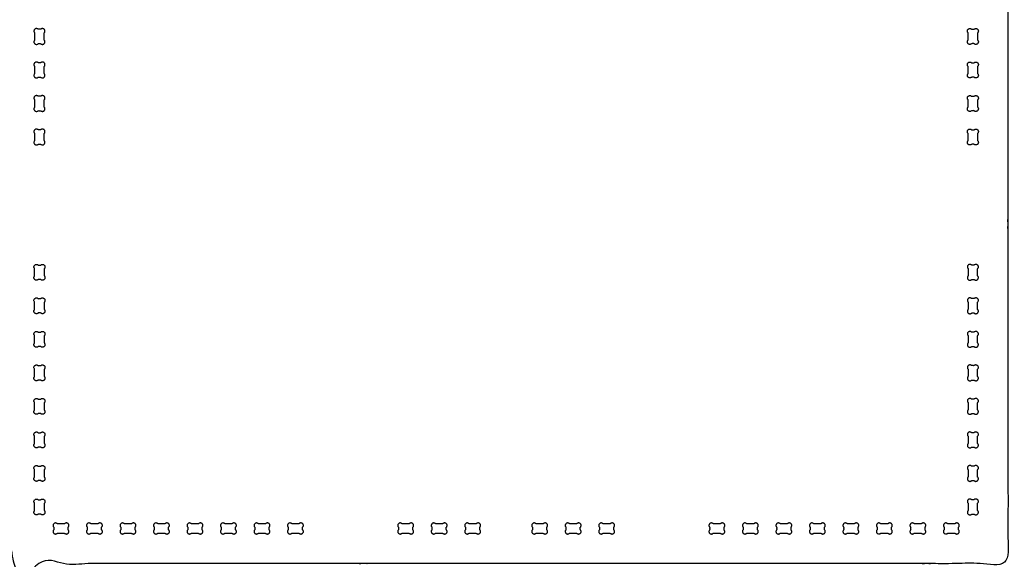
# Model space of a CAD drawing. Header units: millimetres. Extents: x -1822 to 1627, y -679 to 1785.
# Tile 3 of 6: x -664 to 571, y 108 to 785. Entities that reach past the tile are written whole.
import ezdxf

# ---------------------------------------------------------------- set-up
doc = ezdxf.new("R2010")
doc.units = ezdxf.units.MM
doc.header["$MEASUREMENT"] = 0
doc.layers.add('CUT', color=1, linetype='Continuous', true_color=0xff0000)
doc.layers.add('POCKET 0.67 mm', color=4, linetype='Continuous', true_color=0x00ffff)

msp = doc.modelspace()

# ---------------------------------------------------------------- linework, layer by layer
at = {"layer": 'CUT'}
msp.add_rational_spline([(-673, 1002.6), (-683, 1002.6), (-683, 992.6), (-683, 552.8), (-683, 113.1), (-683, 103.1), (-673, 103.1), (-552.8, 103.1), (-432.6, 103.1), (66.4, 103.1), (565.4, 103.1), (575.4, 103.1), (575.4, 113.1), (575.4, 552.8), (575.4, 992.6), (575.4, 1002.6), (565.4, 1002.6), (66.4, 1002.6), (-432.6, 1002.6), (-552.8, 1002.6), (-673, 1002.6)], [1, 0.707106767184, 1, 1, 1, 0.707106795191, 1, 1, 1, 1, 1, 0.707106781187, 1, 1, 1, 0.707106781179, 1, 1, 1, 1, 1], degree=2, knots=[24.158076, 24.158076, 24.158076, 25.728872, 25.728872, 29.639934, 29.639934, 31.210731, 31.210731, 55.248732, 55.248732, 155.048732, 155.048732, 156.619528, 156.619528, 240.658467, 240.658467, 242.229263, 242.229263, 246.18958, 246.18958, 266.387339, 266.387339, 266.387339], dxfattribs=at)
at = {"layer": 'POCKET 0.67 mm'}
for points, weights in [([(-640.5, 772.6), (-638.9, 772.6), (-637.4, 772.6), (-635.2, 774.8), (-633, 772.6), (-630.7, 770.4), (-632.9, 768.2), (-632.9, 763.6), (-632.9, 759), (-630.7, 756.8), (-633, 754.6), (-635.2, 752.3), (-637.4, 754.6), (-638.9, 754.6), (-640.5, 754.6), (-642.7, 752.3), (-644.9, 754.6), (-647.2, 756.8), (-645, 759), (-645, 763.6), (-645, 768.2), (-647.2, 770.4), (-644.9, 772.6), (-642.7, 774.8), (-640.5, 772.6)], [1, 1, 1, 0.707106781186, 1, 0.707106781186, 1, 1, 1, 0.70710704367, 1, 0.70710704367, 1, 1, 1, 0.70710704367, 1, 0.70710704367, 1, 1, 1, 0.707106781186, 1, 0.707106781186, 1]), ([(532.9, 772.6), (531.4, 772.6), (529.9, 772.6), (527.7, 774.8), (525.4, 772.6), (523.2, 770.4), (525.4, 768.2), (525.4, 763.6), (525.4, 759), (523.2, 756.8), (525.4, 754.6), (527.7, 752.3), (529.9, 754.6), (531.4, 754.6), (532.9, 754.6), (535.1, 752.3), (537.4, 754.6), (539.6, 756.8), (537.4, 759), (537.4, 763.6), (537.4, 768.2), (539.6, 770.4), (537.4, 772.6), (535.1, 774.8), (532.9, 772.6)], [1, 1, 1, 0.707106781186, 1, 0.707106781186, 1, 1, 1, 0.70710704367, 1, 0.70710704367, 1, 1, 1, 0.70710704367, 1, 0.70710704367, 1, 1, 1, 0.707106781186, 1, 0.707106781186, 1]), ([(-640.5, 730.6), (-638.9, 730.6), (-637.4, 730.6), (-635.2, 732.8), (-633, 730.6), (-630.7, 728.4), (-632.9, 726.2), (-632.9, 721.6), (-632.9, 717), (-630.7, 714.8), (-633, 712.6), (-635.2, 710.3), (-637.4, 712.6), (-638.9, 712.6), (-640.5, 712.6), (-642.7, 710.3), (-644.9, 712.6), (-647.2, 714.8), (-645, 717), (-645, 721.6), (-645, 726.2), (-647.2, 728.4), (-644.9, 730.6), (-642.7, 732.8), (-640.5, 730.6)], [1, 1, 1, 0.707106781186, 1, 0.707106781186, 1, 1, 1, 0.70710704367, 1, 0.70710704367, 1, 1, 1, 0.70710704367, 1, 0.70710704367, 1, 1, 1, 0.707106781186, 1, 0.707106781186, 1]), ([(532.9, 730.6), (531.4, 730.6), (529.9, 730.6), (527.7, 732.8), (525.4, 730.6), (523.2, 728.4), (525.4, 726.2), (525.4, 721.6), (525.4, 717), (523.2, 714.8), (525.4, 712.6), (527.7, 710.3), (529.9, 712.6), (531.4, 712.6), (532.9, 712.6), (535.1, 710.3), (537.4, 712.6), (539.6, 714.8), (537.4, 717), (537.4, 721.6), (537.4, 726.2), (539.6, 728.4), (537.4, 730.6), (535.1, 732.8), (532.9, 730.6)], [1, 1, 1, 0.707106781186, 1, 0.707106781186, 1, 1, 1, 0.70710704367, 1, 0.70710704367, 1, 1, 1, 0.70710704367, 1, 0.70710704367, 1, 1, 1, 0.707106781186, 1, 0.707106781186, 1]), ([(-640.5, 688.6), (-638.9, 688.6), (-637.4, 688.6), (-635.2, 690.8), (-633, 688.6), (-630.7, 686.4), (-632.9, 684.2), (-632.9, 679.6), (-632.9, 675), (-630.7, 672.8), (-633, 670.6), (-635.2, 668.3), (-637.4, 670.6), (-638.9, 670.6), (-640.5, 670.6), (-642.7, 668.3), (-644.9, 670.6), (-647.2, 672.8), (-645, 675), (-645, 679.6), (-645, 684.2), (-647.2, 686.4), (-644.9, 688.6), (-642.7, 690.8), (-640.5, 688.6)], [1, 1, 1, 0.707106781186, 1, 0.707106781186, 1, 1, 1, 0.70710704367, 1, 0.70710704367, 1, 1, 1, 0.70710704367, 1, 0.70710704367, 1, 1, 1, 0.707106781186, 1, 0.707106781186, 1]), ([(532.9, 688.6), (531.4, 688.6), (529.9, 688.6), (527.7, 690.8), (525.4, 688.6), (523.2, 686.4), (525.4, 684.2), (525.4, 679.6), (525.4, 675), (523.2, 672.8), (525.4, 670.6), (527.7, 668.3), (529.9, 670.6), (531.4, 670.6), (532.9, 670.6), (535.1, 668.3), (537.4, 670.6), (539.6, 672.8), (537.4, 675), (537.4, 679.6), (537.4, 684.2), (539.6, 686.4), (537.4, 688.6), (535.1, 690.8), (532.9, 688.6)], [1, 1, 1, 0.707106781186, 1, 0.707106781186, 1, 1, 1, 0.70710704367, 1, 0.70710704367, 1, 1, 1, 0.70710704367, 1, 0.70710704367, 1, 1, 1, 0.707106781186, 1, 0.707106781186, 1]), ([(-640.5, 646.6), (-638.9, 646.6), (-637.4, 646.6), (-635.2, 648.8), (-633, 646.6), (-630.7, 644.4), (-632.9, 642.2), (-632.9, 637.6), (-632.9, 633), (-630.7, 630.8), (-633, 628.6), (-635.2, 626.3), (-637.4, 628.6), (-638.9, 628.6), (-640.5, 628.6), (-642.7, 626.3), (-644.9, 628.6), (-647.2, 630.8), (-645, 633), (-645, 637.6), (-645, 642.2), (-647.2, 644.4), (-644.9, 646.6), (-642.7, 648.8), (-640.5, 646.6)], [1, 1, 1, 0.707106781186, 1, 0.707106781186, 1, 1, 1, 0.70710704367, 1, 0.70710704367, 1, 1, 1, 0.70710704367, 1, 0.70710704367, 1, 1, 1, 0.707106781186, 1, 0.707106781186, 1]), ([(532.9, 646.6), (531.4, 646.6), (529.9, 646.6), (527.7, 648.8), (525.4, 646.6), (523.2, 644.4), (525.4, 642.2), (525.4, 637.6), (525.4, 633), (523.2, 630.8), (525.4, 628.6), (527.7, 626.3), (529.9, 628.6), (531.4, 628.6), (532.9, 628.6), (535.1, 626.3), (537.4, 628.6), (539.6, 630.8), (537.4, 633), (537.4, 637.6), (537.4, 642.2), (539.6, 644.4), (537.4, 646.6), (535.1, 648.8), (532.9, 646.6)], [1, 1, 1, 0.707106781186, 1, 0.707106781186, 1, 1, 1, 0.70710704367, 1, 0.70710704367, 1, 1, 1, 0.70710704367, 1, 0.70710704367, 1, 1, 1, 0.707106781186, 1, 0.707106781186, 1]), ([(-640.5, 459.1), (-638.9, 459.1), (-637.4, 459.1), (-635.2, 456.8), (-633, 459.1), (-630.7, 461.3), (-632.9, 463.5), (-632.9, 468.1), (-632.9, 472.7), (-630.7, 474.9), (-633, 477.1), (-635.2, 479.3), (-637.4, 477.1), (-638.9, 477.1), (-640.5, 477.1), (-642.7, 479.3), (-644.9, 477.1), (-647.2, 474.9), (-645, 472.7), (-645, 468.1), (-645, 463.5), (-647.2, 461.3), (-644.9, 459.1), (-642.7, 456.8), (-640.5, 459.1)], [1, 1, 1, 0.707106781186, 1, 0.707106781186, 1, 1, 1, 0.70710704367, 1, 0.70710704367, 1, 1, 1, 0.70710704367, 1, 0.70710704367, 1, 1, 1, 0.707106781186, 1, 0.707106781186, 1]), ([(532.9, 459.1), (531.4, 459.1), (529.9, 459.1), (527.7, 456.8), (525.4, 459.1), (523.2, 461.3), (525.4, 463.5), (525.4, 468.1), (525.4, 472.7), (523.2, 474.9), (525.4, 477.1), (527.7, 479.3), (529.9, 477.1), (531.4, 477.1), (532.9, 477.1), (535.1, 479.3), (537.4, 477.1), (539.6, 474.9), (537.4, 472.7), (537.4, 468.1), (537.4, 463.5), (539.6, 461.3), (537.4, 459.1), (535.1, 456.8), (532.9, 459.1)], [1, 1, 1, 0.707106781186, 1, 0.707106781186, 1, 1, 1, 0.70710704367, 1, 0.70710704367, 1, 1, 1, 0.70710704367, 1, 0.70710704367, 1, 1, 1, 0.707106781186, 1, 0.707106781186, 1]), ([(-640.5, 417.1), (-638.9, 417.1), (-637.4, 417.1), (-635.2, 414.8), (-633, 417.1), (-630.7, 419.3), (-632.9, 421.5), (-632.9, 426.1), (-632.9, 430.7), (-630.7, 432.9), (-633, 435.1), (-635.2, 437.3), (-637.4, 435.1), (-638.9, 435.1), (-640.5, 435.1), (-642.7, 437.3), (-644.9, 435.1), (-647.2, 432.9), (-645, 430.7), (-645, 426.1), (-645, 421.5), (-647.2, 419.3), (-644.9, 417.1), (-642.7, 414.8), (-640.5, 417.1)], [1, 1, 1, 0.707106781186, 1, 0.707106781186, 1, 1, 1, 0.70710704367, 1, 0.70710704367, 1, 1, 1, 0.70710704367, 1, 0.70710704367, 1, 1, 1, 0.707106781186, 1, 0.707106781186, 1]), ([(532.9, 417.1), (531.4, 417.1), (529.9, 417.1), (527.7, 414.8), (525.4, 417.1), (523.2, 419.3), (525.4, 421.5), (525.4, 426.1), (525.4, 430.7), (523.2, 432.9), (525.4, 435.1), (527.7, 437.3), (529.9, 435.1), (531.4, 435.1), (532.9, 435.1), (535.1, 437.3), (537.4, 435.1), (539.6, 432.9), (537.4, 430.7), (537.4, 426.1), (537.4, 421.5), (539.6, 419.3), (537.4, 417.1), (535.1, 414.8), (532.9, 417.1)], [1, 1, 1, 0.707106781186, 1, 0.707106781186, 1, 1, 1, 0.70710704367, 1, 0.70710704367, 1, 1, 1, 0.70710704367, 1, 0.70710704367, 1, 1, 1, 0.707106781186, 1, 0.707106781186, 1]), ([(-640.5, 375.1), (-638.9, 375.1), (-637.4, 375.1), (-635.2, 372.8), (-633, 375.1), (-630.7, 377.3), (-632.9, 379.5), (-632.9, 384.1), (-632.9, 388.7), (-630.7, 390.9), (-633, 393.1), (-635.2, 395.3), (-637.4, 393.1), (-638.9, 393.1), (-640.5, 393.1), (-642.7, 395.3), (-644.9, 393.1), (-647.2, 390.9), (-645, 388.7), (-645, 384.1), (-645, 379.5), (-647.2, 377.3), (-644.9, 375.1), (-642.7, 372.8), (-640.5, 375.1)], [1, 1, 1, 0.707106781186, 1, 0.707106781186, 1, 1, 1, 0.70710704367, 1, 0.70710704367, 1, 1, 1, 0.70710704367, 1, 0.70710704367, 1, 1, 1, 0.707106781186, 1, 0.707106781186, 1]), ([(532.9, 375.1), (531.4, 375.1), (529.9, 375.1), (527.7, 372.8), (525.4, 375.1), (523.2, 377.3), (525.4, 379.5), (525.4, 384.1), (525.4, 388.7), (523.2, 390.9), (525.4, 393.1), (527.7, 395.3), (529.9, 393.1), (531.4, 393.1), (532.9, 393.1), (535.1, 395.3), (537.4, 393.1), (539.6, 390.9), (537.4, 388.7), (537.4, 384.1), (537.4, 379.5), (539.6, 377.3), (537.4, 375.1), (535.1, 372.8), (532.9, 375.1)], [1, 1, 1, 0.707106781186, 1, 0.707106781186, 1, 1, 1, 0.70710704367, 1, 0.70710704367, 1, 1, 1, 0.70710704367, 1, 0.70710704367, 1, 1, 1, 0.707106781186, 1, 0.707106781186, 1]), ([(-640.5, 333.1), (-638.9, 333.1), (-637.4, 333.1), (-635.2, 330.8), (-633, 333.1), (-630.7, 335.3), (-632.9, 337.5), (-632.9, 342.1), (-632.9, 346.7), (-630.7, 348.9), (-633, 351.1), (-635.2, 353.3), (-637.4, 351.1), (-638.9, 351.1), (-640.5, 351.1), (-642.7, 353.3), (-644.9, 351.1), (-647.2, 348.9), (-645, 346.7), (-645, 342.1), (-645, 337.5), (-647.2, 335.3), (-644.9, 333.1), (-642.7, 330.8), (-640.5, 333.1)], [1, 1, 1, 0.707106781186, 1, 0.707106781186, 1, 1, 1, 0.70710704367, 1, 0.70710704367, 1, 1, 1, 0.70710704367, 1, 0.70710704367, 1, 1, 1, 0.707106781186, 1, 0.707106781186, 1]), ([(532.9, 333.1), (531.4, 333.1), (529.9, 333.1), (527.7, 330.8), (525.4, 333.1), (523.2, 335.3), (525.4, 337.5), (525.4, 342.1), (525.4, 346.7), (523.2, 348.9), (525.4, 351.1), (527.7, 353.3), (529.9, 351.1), (531.4, 351.1), (532.9, 351.1), (535.1, 353.3), (537.4, 351.1), (539.6, 348.9), (537.4, 346.7), (537.4, 342.1), (537.4, 337.5), (539.6, 335.3), (537.4, 333.1), (535.1, 330.8), (532.9, 333.1)], [1, 1, 1, 0.707106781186, 1, 0.707106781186, 1, 1, 1, 0.70710704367, 1, 0.70710704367, 1, 1, 1, 0.70710704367, 1, 0.70710704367, 1, 1, 1, 0.707106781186, 1, 0.707106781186, 1]), ([(-640.5, 291.1), (-638.9, 291.1), (-637.4, 291.1), (-635.2, 288.8), (-633, 291.1), (-630.7, 293.3), (-632.9, 295.5), (-632.9, 300.1), (-632.9, 304.7), (-630.7, 306.9), (-633, 309.1), (-635.2, 311.3), (-637.4, 309.1), (-638.9, 309.1), (-640.5, 309.1), (-642.7, 311.3), (-644.9, 309.1), (-647.2, 306.9), (-645, 304.7), (-645, 300.1), (-645, 295.5), (-647.2, 293.3), (-644.9, 291.1), (-642.7, 288.8), (-640.5, 291.1)], [1, 1, 1, 0.707106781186, 1, 0.707106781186, 1, 1, 1, 0.70710704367, 1, 0.70710704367, 1, 1, 1, 0.70710704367, 1, 0.70710704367, 1, 1, 1, 0.707106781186, 1, 0.707106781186, 1]), ([(532.9, 291.1), (531.4, 291.1), (529.9, 291.1), (527.7, 288.8), (525.4, 291.1), (523.2, 293.3), (525.4, 295.5), (525.4, 300.1), (525.4, 304.7), (523.2, 306.9), (525.4, 309.1), (527.7, 311.3), (529.9, 309.1), (531.4, 309.1), (532.9, 309.1), (535.1, 311.3), (537.4, 309.1), (539.6, 306.9), (537.4, 304.7), (537.4, 300.1), (537.4, 295.5), (539.6, 293.3), (537.4, 291.1), (535.1, 288.8), (532.9, 291.1)], [1, 1, 1, 0.707106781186, 1, 0.707106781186, 1, 1, 1, 0.70710704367, 1, 0.70710704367, 1, 1, 1, 0.70710704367, 1, 0.70710704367, 1, 1, 1, 0.707106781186, 1, 0.707106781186, 1]), ([(-640.5, 249.1), (-638.9, 249.1), (-637.4, 249.1), (-635.2, 246.8), (-633, 249.1), (-630.7, 251.3), (-632.9, 253.5), (-632.9, 258.1), (-632.9, 262.7), (-630.7, 264.9), (-633, 267.1), (-635.2, 269.3), (-637.4, 267.1), (-638.9, 267.1), (-640.5, 267.1), (-642.7, 269.3), (-644.9, 267.1), (-647.2, 264.9), (-645, 262.7), (-645, 258.1), (-645, 253.5), (-647.2, 251.3), (-644.9, 249.1), (-642.7, 246.8), (-640.5, 249.1)], [1, 1, 1, 0.707106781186, 1, 0.707106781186, 1, 1, 1, 0.70710704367, 1, 0.70710704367, 1, 1, 1, 0.70710704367, 1, 0.70710704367, 1, 1, 1, 0.707106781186, 1, 0.707106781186, 1]), ([(532.9, 249.1), (531.4, 249.1), (529.9, 249.1), (527.7, 246.8), (525.4, 249.1), (523.2, 251.3), (525.4, 253.5), (525.4, 258.1), (525.4, 262.7), (523.2, 264.9), (525.4, 267.1), (527.7, 269.3), (529.9, 267.1), (531.4, 267.1), (532.9, 267.1), (535.1, 269.3), (537.4, 267.1), (539.6, 264.9), (537.4, 262.7), (537.4, 258.1), (537.4, 253.5), (539.6, 251.3), (537.4, 249.1), (535.1, 246.8), (532.9, 249.1)], [1, 1, 1, 0.707106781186, 1, 0.707106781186, 1, 1, 1, 0.70710704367, 1, 0.70710704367, 1, 1, 1, 0.70710704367, 1, 0.70710704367, 1, 1, 1, 0.707106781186, 1, 0.707106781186, 1]), ([(-640.5, 207.1), (-638.9, 207.1), (-637.4, 207.1), (-635.2, 204.8), (-633, 207.1), (-630.7, 209.3), (-632.9, 211.5), (-632.9, 216.1), (-632.9, 220.7), (-630.7, 222.9), (-633, 225.1), (-635.2, 227.3), (-637.4, 225.1), (-638.9, 225.1), (-640.5, 225.1), (-642.7, 227.3), (-644.9, 225.1), (-647.2, 222.9), (-645, 220.7), (-645, 216.1), (-645, 211.5), (-647.2, 209.3), (-644.9, 207.1), (-642.7, 204.8), (-640.5, 207.1)], [1, 1, 1, 0.707106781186, 1, 0.707106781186, 1, 1, 1, 0.70710704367, 1, 0.70710704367, 1, 1, 1, 0.70710704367, 1, 0.70710704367, 1, 1, 1, 0.707106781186, 1, 0.707106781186, 1]), ([(532.9, 207.1), (531.4, 207.1), (529.9, 207.1), (527.7, 204.8), (525.4, 207.1), (523.2, 209.3), (525.4, 211.5), (525.4, 216.1), (525.4, 220.7), (523.2, 222.9), (525.4, 225.1), (527.7, 227.3), (529.9, 225.1), (531.4, 225.1), (532.9, 225.1), (535.1, 227.3), (537.4, 225.1), (539.6, 222.9), (537.4, 220.7), (537.4, 216.1), (537.4, 211.5), (539.6, 209.3), (537.4, 207.1), (535.1, 204.8), (532.9, 207.1)], [1, 1, 1, 0.707106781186, 1, 0.707106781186, 1, 1, 1, 0.70710704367, 1, 0.70710704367, 1, 1, 1, 0.70710704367, 1, 0.70710704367, 1, 1, 1, 0.707106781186, 1, 0.707106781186, 1]), ([(-640.5, 165.1), (-638.9, 165.1), (-637.4, 165.1), (-635.2, 162.8), (-633, 165.1), (-630.7, 167.3), (-632.9, 169.5), (-632.9, 174.1), (-632.9, 178.7), (-630.7, 180.9), (-633, 183.1), (-635.2, 185.3), (-637.4, 183.1), (-638.9, 183.1), (-640.5, 183.1), (-642.7, 185.3), (-644.9, 183.1), (-647.2, 180.9), (-645, 178.7), (-645, 174.1), (-645, 169.5), (-647.2, 167.3), (-644.9, 165.1), (-642.7, 162.8), (-640.5, 165.1)], [1, 1, 1, 0.707106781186, 1, 0.707106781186, 1, 1, 1, 0.70710704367, 1, 0.70710704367, 1, 1, 1, 0.70710704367, 1, 0.70710704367, 1, 1, 1, 0.707106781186, 1, 0.707106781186, 1]), ([(532.9, 165.1), (531.4, 165.1), (529.9, 165.1), (527.7, 162.8), (525.4, 165.1), (523.2, 167.3), (525.4, 169.5), (525.4, 174.1), (525.4, 178.7), (523.2, 180.9), (525.4, 183.1), (527.7, 185.3), (529.9, 183.1), (531.4, 183.1), (532.9, 183.1), (535.1, 185.3), (537.4, 183.1), (539.6, 180.9), (537.4, 178.7), (537.4, 174.1), (537.4, 169.5), (539.6, 167.3), (537.4, 165.1), (535.1, 162.8), (532.9, 165.1)], [1, 1, 1, 0.707106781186, 1, 0.707106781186, 1, 1, 1, 0.70710704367, 1, 0.70710704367, 1, 1, 1, 0.70710704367, 1, 0.70710704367, 1, 1, 1, 0.707106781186, 1, 0.707106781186, 1]), ([(-603, 148.6), (-603, 147.1), (-603, 145.5), (-600.7, 143.3), (-602.9, 141.1), (-605.1, 138.8), (-607.4, 141.1), (-612, 141.1), (-616.5, 141.1), (-618.8, 138.8), (-621, 141.1), (-623.2, 143.3), (-621, 145.5), (-621, 147.1), (-621, 148.6), (-623.2, 150.8), (-621, 153.1), (-618.8, 155.3), (-616.5, 153.1), (-612, 153.1), (-607.4, 153.1), (-605.1, 155.3), (-602.9, 153.1), (-600.7, 150.8), (-603, 148.6)], [1, 1, 1, 0.707106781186, 1, 0.707106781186, 1, 1, 1, 0.70710704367, 1, 0.70710704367, 1, 1, 1, 0.70710704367, 1, 0.70710704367, 1, 1, 1, 0.707106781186, 1, 0.707106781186, 1]), ([(-561, 148.6), (-561, 147.1), (-561, 145.5), (-558.7, 143.3), (-560.9, 141.1), (-563.1, 138.8), (-565.4, 141.1), (-570, 141.1), (-574.5, 141.1), (-576.8, 138.8), (-579, 141.1), (-581.2, 143.3), (-579, 145.5), (-579, 147.1), (-579, 148.6), (-581.2, 150.8), (-579, 153.1), (-576.8, 155.3), (-574.5, 153.1), (-570, 153.1), (-565.4, 153.1), (-563.1, 155.3), (-560.9, 153.1), (-558.7, 150.8), (-561, 148.6)], [1, 1, 1, 0.707106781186, 1, 0.707106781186, 1, 1, 1, 0.70710704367, 1, 0.70710704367, 1, 1, 1, 0.70710704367, 1, 0.70710704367, 1, 1, 1, 0.707106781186, 1, 0.707106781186, 1]), ([(-519, 148.6), (-519, 147.1), (-519, 145.5), (-516.7, 143.3), (-518.9, 141.1), (-521.1, 138.8), (-523.4, 141.1), (-528, 141.1), (-532.5, 141.1), (-534.8, 138.8), (-537, 141.1), (-539.2, 143.3), (-537, 145.5), (-537, 147.1), (-537, 148.6), (-539.2, 150.8), (-537, 153.1), (-534.8, 155.3), (-532.5, 153.1), (-528, 153.1), (-523.4, 153.1), (-521.1, 155.3), (-518.9, 153.1), (-516.7, 150.8), (-519, 148.6)], [1, 1, 1, 0.707106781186, 1, 0.707106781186, 1, 1, 1, 0.70710704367, 1, 0.70710704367, 1, 1, 1, 0.70710704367, 1, 0.70710704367, 1, 1, 1, 0.707106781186, 1, 0.707106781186, 1]), ([(-477, 148.6), (-477, 147.1), (-477, 145.5), (-474.7, 143.3), (-476.9, 141.1), (-479.1, 138.8), (-481.4, 141.1), (-486, 141.1), (-490.5, 141.1), (-492.8, 138.8), (-495, 141.1), (-497.2, 143.3), (-495, 145.5), (-495, 147.1), (-495, 148.6), (-497.2, 150.8), (-495, 153.1), (-492.8, 155.3), (-490.5, 153.1), (-486, 153.1), (-481.4, 153.1), (-479.1, 155.3), (-476.9, 153.1), (-474.7, 150.8), (-477, 148.6)], [1, 1, 1, 0.707106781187, 1, 0.707106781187, 1, 1, 1, 0.70710704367, 1, 0.70710704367, 1, 1, 1, 0.70710704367, 1, 0.70710704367, 1, 1, 1, 0.707106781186, 1, 0.707106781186, 1]), ([(-435, 148.6), (-435, 147.1), (-435, 145.5), (-432.7, 143.3), (-434.9, 141.1), (-437.1, 138.8), (-439.4, 141.1), (-444, 141.1), (-448.5, 141.1), (-450.8, 138.8), (-453, 141.1), (-455.2, 143.3), (-453, 145.5), (-453, 147.1), (-453, 148.6), (-455.2, 150.8), (-453, 153.1), (-450.8, 155.3), (-448.5, 153.1), (-444, 153.1), (-439.4, 153.1), (-437.1, 155.3), (-434.9, 153.1), (-432.7, 150.8), (-435, 148.6)], [1, 1, 1, 0.707106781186, 1, 0.707106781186, 1, 1, 1, 0.70710704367, 1, 0.70710704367, 1, 1, 1, 0.70710704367, 1, 0.70710704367, 1, 1, 1, 0.707106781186, 1, 0.707106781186, 1]), ([(-393, 148.6), (-393, 147.1), (-393, 145.5), (-390.7, 143.3), (-392.9, 141.1), (-395.1, 138.8), (-397.4, 141.1), (-402, 141.1), (-406.5, 141.1), (-408.8, 138.8), (-411, 141.1), (-413.2, 143.3), (-411, 145.5), (-411, 147.1), (-411, 148.6), (-413.2, 150.8), (-411, 153.1), (-408.8, 155.3), (-406.5, 153.1), (-402, 153.1), (-397.4, 153.1), (-395.1, 155.3), (-392.9, 153.1), (-390.7, 150.8), (-393, 148.6)], [1, 1, 1, 0.707106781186, 1, 0.707106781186, 1, 1, 1, 0.70710704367, 1, 0.70710704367, 1, 1, 1, 0.70710704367, 1, 0.70710704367, 1, 1, 1, 0.707106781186, 1, 0.707106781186, 1]), ([(-351, 148.6), (-351, 147.1), (-351, 145.5), (-348.7, 143.3), (-350.9, 141.1), (-353.1, 138.8), (-355.4, 141.1), (-360, 141.1), (-364.5, 141.1), (-366.8, 138.8), (-369, 141.1), (-371.2, 143.3), (-369, 145.5), (-369, 147.1), (-369, 148.6), (-371.2, 150.8), (-369, 153.1), (-366.8, 155.3), (-364.5, 153.1), (-360, 153.1), (-355.4, 153.1), (-353.1, 155.3), (-350.9, 153.1), (-348.7, 150.8), (-351, 148.6)], [1, 1, 1, 0.707106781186, 1, 0.707106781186, 1, 1, 1, 0.70710704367, 1, 0.70710704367, 1, 1, 1, 0.70710704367, 1, 0.70710704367, 1, 1, 1, 0.707106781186, 1, 0.707106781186, 1]), ([(-309, 148.6), (-309, 147.1), (-309, 145.5), (-306.7, 143.3), (-308.9, 141.1), (-311.1, 138.8), (-313.4, 141.1), (-318, 141.1), (-322.5, 141.1), (-324.8, 138.8), (-327, 141.1), (-329.2, 143.3), (-327, 145.5), (-327, 147.1), (-327, 148.6), (-329.2, 150.8), (-327, 153.1), (-324.8, 155.3), (-322.5, 153.1), (-318, 153.1), (-313.4, 153.1), (-311.1, 155.3), (-308.9, 153.1), (-306.7, 150.8), (-309, 148.6)], [1, 1, 1, 0.707106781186, 1, 0.707106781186, 1, 1, 1, 0.70710704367, 1, 0.70710704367, 1, 1, 1, 0.70710704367, 1, 0.70710704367, 1, 1, 1, 0.707106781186, 1, 0.707106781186, 1]), ([(-170.8, 148.6), (-170.8, 147.1), (-170.8, 145.5), (-168.5, 143.3), (-170.7, 141.1), (-172.9, 138.8), (-175.2, 141.1), (-179.8, 141.1), (-184.4, 141.1), (-186.6, 138.8), (-188.8, 141.1), (-191, 143.3), (-188.8, 145.5), (-188.8, 147.1), (-188.8, 148.6), (-191, 150.8), (-188.8, 153.1), (-186.6, 155.3), (-184.4, 153.1), (-179.8, 153.1), (-175.2, 153.1), (-172.9, 155.3), (-170.7, 153.1), (-168.5, 150.8), (-170.8, 148.6)], [1, 1, 1, 0.707106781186, 1, 0.707106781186, 1, 1, 1, 0.70710704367, 1, 0.70710704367, 1, 1, 1, 0.70710704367, 1, 0.70710704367, 1, 1, 1, 0.707106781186, 1, 0.707106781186, 1]), ([(-128.8, 148.6), (-128.8, 147.1), (-128.8, 145.5), (-126.5, 143.3), (-128.7, 141.1), (-130.9, 138.8), (-133.2, 141.1), (-137.8, 141.1), (-142.4, 141.1), (-144.6, 138.8), (-146.8, 141.1), (-149, 143.3), (-146.8, 145.5), (-146.8, 147.1), (-146.8, 148.6), (-149, 150.8), (-146.8, 153.1), (-144.6, 155.3), (-142.4, 153.1), (-137.8, 153.1), (-133.2, 153.1), (-130.9, 155.3), (-128.7, 153.1), (-126.5, 150.8), (-128.8, 148.6)], [1, 1, 1, 0.707106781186, 1, 0.707106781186, 1, 1, 1, 0.70710704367, 1, 0.70710704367, 1, 1, 1, 0.70710704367, 1, 0.70710704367, 1, 1, 1, 0.707106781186, 1, 0.707106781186, 1]), ([(-86.8, 148.6), (-86.8, 147.1), (-86.8, 145.5), (-84.5, 143.3), (-86.7, 141.1), (-88.9, 138.8), (-91.2, 141.1), (-95.8, 141.1), (-100.4, 141.1), (-102.6, 138.8), (-104.8, 141.1), (-107, 143.3), (-104.8, 145.5), (-104.8, 147.1), (-104.8, 148.6), (-107, 150.8), (-104.8, 153.1), (-102.6, 155.3), (-100.4, 153.1), (-95.8, 153.1), (-91.2, 153.1), (-88.9, 155.3), (-86.7, 153.1), (-84.5, 150.8), (-86.8, 148.6)], [1, 1, 1, 0.707106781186, 1, 0.707106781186, 1, 1, 1, 0.70710704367, 1, 0.70710704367, 1, 1, 1, 0.70710704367, 1, 0.70710704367, 1, 1, 1, 0.707106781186, 1, 0.707106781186, 1]), ([(-2.8, 148.6), (-2.8, 147.1), (-2.8, 145.5), (-0.5, 143.3), (-2.7, 141.1), (-4.9, 138.8), (-7.2, 141.1), (-11.8, 141.1), (-16.4, 141.1), (-18.6, 138.8), (-20.8, 141.1), (-23, 143.3), (-20.8, 145.5), (-20.8, 147.1), (-20.8, 148.6), (-23, 150.8), (-20.8, 153.1), (-18.6, 155.3), (-16.4, 153.1), (-11.8, 153.1), (-7.2, 153.1), (-4.9, 155.3), (-2.7, 153.1), (-0.5, 150.8), (-2.8, 148.6)], [1, 1, 1, 0.707106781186, 1, 0.707106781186, 1, 1, 1, 0.70710704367, 1, 0.70710704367, 1, 1, 1, 0.70710704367, 1, 0.70710704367, 1, 1, 1, 0.707106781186, 1, 0.707106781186, 1]), ([(39.2, 148.6), (39.2, 147.1), (39.2, 145.5), (41.5, 143.3), (39.3, 141.1), (37.1, 138.8), (34.8, 141.1), (30.2, 141.1), (25.6, 141.1), (23.4, 138.8), (21.2, 141.1), (19, 143.3), (21.2, 145.5), (21.2, 147.1), (21.2, 148.6), (19, 150.8), (21.2, 153.1), (23.4, 155.3), (25.6, 153.1), (30.2, 153.1), (34.8, 153.1), (37.1, 155.3), (39.3, 153.1), (41.5, 150.8), (39.2, 148.6)], [1, 1, 1, 0.707106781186, 1, 0.707106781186, 1, 1, 1, 0.70710704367, 1, 0.70710704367, 1, 1, 1, 0.70710704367, 1, 0.70710704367, 1, 1, 1, 0.707106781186, 1, 0.707106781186, 1]), ([(81.2, 148.6), (81.2, 147.1), (81.2, 145.5), (83.5, 143.3), (81.3, 141.1), (79.1, 138.8), (76.8, 141.1), (72.2, 141.1), (67.6, 141.1), (65.4, 138.8), (63.2, 141.1), (61, 143.3), (63.2, 145.5), (63.2, 147.1), (63.2, 148.6), (61, 150.8), (63.2, 153.1), (65.4, 155.3), (67.6, 153.1), (72.2, 153.1), (76.8, 153.1), (79.1, 155.3), (81.3, 153.1), (83.5, 150.8), (81.2, 148.6)], [1, 1, 1, 0.707106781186, 1, 0.707106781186, 1, 1, 1, 0.70710704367, 1, 0.70710704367, 1, 1, 1, 0.70710704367, 1, 0.70710704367, 1, 1, 1, 0.707106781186, 1, 0.707106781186, 1]), ([(219.4, 148.6), (219.4, 147.1), (219.4, 145.5), (221.7, 143.3), (219.5, 141.1), (217.2, 138.8), (215, 141.1), (210.4, 141.1), (205.8, 141.1), (203.6, 138.8), (201.4, 141.1), (199.2, 143.3), (201.4, 145.5), (201.4, 147.1), (201.4, 148.6), (199.2, 150.8), (201.4, 153.1), (203.6, 155.3), (205.8, 153.1), (210.4, 153.1), (215, 153.1), (217.2, 155.3), (219.5, 153.1), (221.7, 150.8), (219.4, 148.6)], [1, 1, 1, 0.707106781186, 1, 0.707106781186, 1, 1, 1, 0.70710704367, 1, 0.70710704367, 1, 1, 1, 0.70710704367, 1, 0.70710704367, 1, 1, 1, 0.707106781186, 1, 0.707106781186, 1]), ([(261.4, 148.6), (261.4, 147.1), (261.4, 145.5), (263.7, 143.3), (261.5, 141.1), (259.2, 138.8), (257, 141.1), (252.4, 141.1), (247.8, 141.1), (245.6, 138.8), (243.4, 141.1), (241.2, 143.3), (243.4, 145.5), (243.4, 147.1), (243.4, 148.6), (241.2, 150.8), (243.4, 153.1), (245.6, 155.3), (247.8, 153.1), (252.4, 153.1), (257, 153.1), (259.2, 155.3), (261.5, 153.1), (263.7, 150.8), (261.4, 148.6)], [1, 1, 1, 0.707106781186, 1, 0.707106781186, 1, 1, 1, 0.70710704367, 1, 0.70710704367, 1, 1, 1, 0.70710704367, 1, 0.70710704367, 1, 1, 1, 0.707106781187, 1, 0.707106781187, 1]), ([(303.4, 148.6), (303.4, 147.1), (303.4, 145.5), (305.7, 143.3), (303.5, 141.1), (301.2, 138.8), (299, 141.1), (294.4, 141.1), (289.8, 141.1), (287.6, 138.8), (285.4, 141.1), (283.2, 143.3), (285.4, 145.5), (285.4, 147.1), (285.4, 148.6), (283.2, 150.8), (285.4, 153.1), (287.6, 155.3), (289.8, 153.1), (294.4, 153.1), (299, 153.1), (301.2, 155.3), (303.5, 153.1), (305.7, 150.8), (303.4, 148.6)], [1, 1, 1, 0.707106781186, 1, 0.707106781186, 1, 1, 1, 0.70710704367, 1, 0.70710704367, 1, 1, 1, 0.70710704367, 1, 0.70710704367, 1, 1, 1, 0.707106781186, 1, 0.707106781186, 1]), ([(345.4, 148.6), (345.4, 147.1), (345.4, 145.5), (347.7, 143.3), (345.5, 141.1), (343.2, 138.8), (341, 141.1), (336.4, 141.1), (331.8, 141.1), (329.6, 138.8), (327.4, 141.1), (325.2, 143.3), (327.4, 145.5), (327.4, 147.1), (327.4, 148.6), (325.2, 150.8), (327.4, 153.1), (329.6, 155.3), (331.8, 153.1), (336.4, 153.1), (341, 153.1), (343.2, 155.3), (345.5, 153.1), (347.7, 150.8), (345.4, 148.6)], [1, 1, 1, 0.707106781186, 1, 0.707106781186, 1, 1, 1, 0.70710704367, 1, 0.70710704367, 1, 1, 1, 0.70710704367, 1, 0.70710704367, 1, 1, 1, 0.707106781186, 1, 0.707106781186, 1]), ([(387.4, 148.6), (387.4, 147.1), (387.4, 145.5), (389.7, 143.3), (387.5, 141.1), (385.2, 138.8), (383, 141.1), (378.4, 141.1), (373.8, 141.1), (371.6, 138.8), (369.4, 141.1), (367.2, 143.3), (369.4, 145.5), (369.4, 147.1), (369.4, 148.6), (367.2, 150.8), (369.4, 153.1), (371.6, 155.3), (373.8, 153.1), (378.4, 153.1), (383, 153.1), (385.2, 155.3), (387.5, 153.1), (389.7, 150.8), (387.4, 148.6)], [1, 1, 1, 0.707106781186, 1, 0.707106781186, 1, 1, 1, 0.70710704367, 1, 0.70710704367, 1, 1, 1, 0.70710704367, 1, 0.70710704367, 1, 1, 1, 0.707106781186, 1, 0.707106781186, 1]), ([(429.4, 148.6), (429.4, 147.1), (429.4, 145.5), (431.7, 143.3), (429.5, 141.1), (427.2, 138.8), (425, 141.1), (420.4, 141.1), (415.8, 141.1), (413.6, 138.8), (411.4, 141.1), (409.2, 143.3), (411.4, 145.5), (411.4, 147.1), (411.4, 148.6), (409.2, 150.8), (411.4, 153.1), (413.6, 155.3), (415.8, 153.1), (420.4, 153.1), (425, 153.1), (427.2, 155.3), (429.5, 153.1), (431.7, 150.8), (429.4, 148.6)], [1, 1, 1, 0.707106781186, 1, 0.707106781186, 1, 1, 1, 0.70710704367, 1, 0.70710704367, 1, 1, 1, 0.70710704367, 1, 0.70710704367, 1, 1, 1, 0.707106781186, 1, 0.707106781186, 1]), ([(471.4, 148.6), (471.4, 147.1), (471.4, 145.5), (473.7, 143.3), (471.5, 141.1), (469.2, 138.8), (467, 141.1), (462.4, 141.1), (457.8, 141.1), (455.6, 138.8), (453.4, 141.1), (451.2, 143.3), (453.4, 145.5), (453.4, 147.1), (453.4, 148.6), (451.2, 150.8), (453.4, 153.1), (455.6, 155.3), (457.8, 153.1), (462.4, 153.1), (467, 153.1), (469.2, 155.3), (471.5, 153.1), (473.7, 150.8), (471.4, 148.6)], [1, 1, 1, 0.707106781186, 1, 0.707106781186, 1, 1, 1, 0.70710704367, 1, 0.70710704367, 1, 1, 1, 0.70710704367, 1, 0.70710704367, 1, 1, 1, 0.707106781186, 1, 0.707106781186, 1]), ([(513.4, 148.6), (513.4, 147.1), (513.4, 145.5), (515.7, 143.3), (513.5, 141.1), (511.2, 138.8), (509, 141.1), (504.4, 141.1), (499.8, 141.1), (497.6, 138.8), (495.4, 141.1), (493.2, 143.3), (495.4, 145.5), (495.4, 147.1), (495.4, 148.6), (493.2, 150.8), (495.4, 153.1), (497.6, 155.3), (499.8, 153.1), (504.4, 153.1), (509, 153.1), (511.2, 155.3), (513.5, 153.1), (515.7, 150.8), (513.4, 148.6)], [1, 1, 1, 0.707106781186, 1, 0.707106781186, 1, 1, 1, 0.70710704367, 1, 0.70710704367, 1, 1, 1, 0.70710704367, 1, 0.70710704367, 1, 1, 1, 0.707106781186, 1, 0.707106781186, 1])]:
    msp.add_rational_spline(points, weights, degree=2, knots=[13.624766, 13.624766, 13.624766, 13.930317, 13.930317, 14.425118, 14.425118, 14.919919, 14.919919, 15.836035, 15.836035, 16.330836, 16.330836, 16.825637, 16.825637, 17.131189, 17.131189, 17.625989, 17.625989, 18.12079, 18.12079, 26.736906, 26.736906, 27.231707, 27.231707, 27.726508, 27.726508, 27.726508], dxfattribs=at)

doc.saveas('drawing.dxf')
